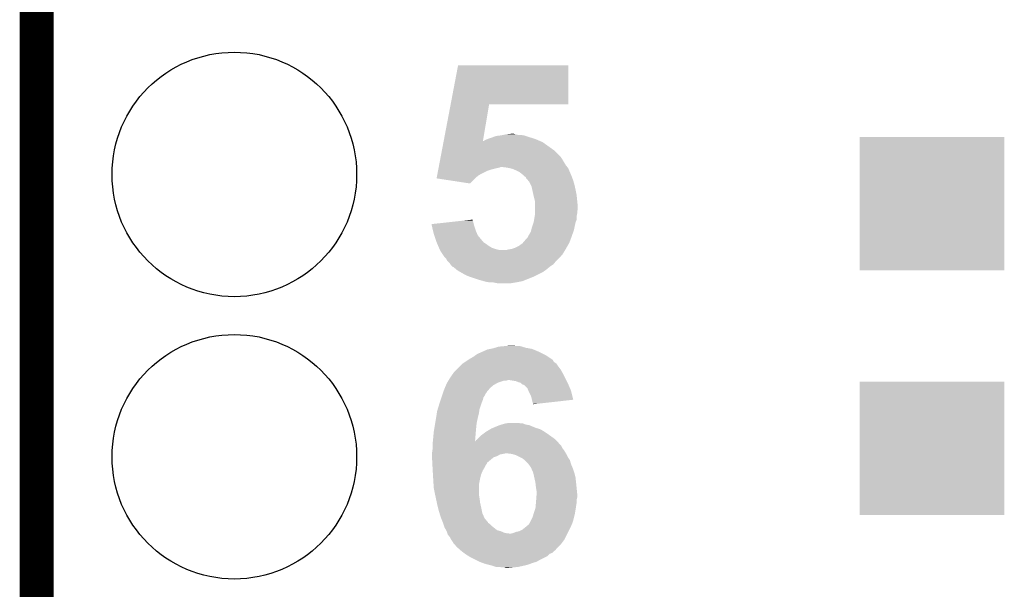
# Model space of a CAD drawing. Extents: x -1.3 to 24.2, y -3.9 to 53.4.
# Tile 36 of 42: x -1.3 to 3.1, y 39.2 to 41.7. Entities that reach past the tile are written whole.
import ezdxf

# ---------------------------------------------------------------- set-up
doc = ezdxf.new("R2010")
doc.units = 0
doc.layers.get('0').update_dxf_attribs({"linetype": 'CONTINUOUS'})
for name, color, linetype in [('LTE_CAT_1_5_CLICK_V101_GKO', 9, 'CONTINUOUS'), ('LTE_CAT_1_5_CLICK_V101_GTO', 11, 'CONTINUOUS'), ('LTE_CAT_1_5_CLICK_V101_GTS', 8, 'CONTINUOUS')]:
    doc.layers.add(name, color=color, linetype=linetype)

# ---------------------------------------------------------------- blocks, each defined once
blk = doc.blocks.new('RECTANGLE_168')
blk.add_solid([(0.32512, 0.29972), (0.32512, -0.29972), (-0.32512, 0.29972), (-0.32512, -0.29972)])
blk = doc.blocks.new('ROUND_54')
blk.add_circle((0, 0), 0.5499)

msp = doc.modelspace()

# ---------------------------------------------------------------- linework, layer by layer
at = {"layer": 'LTE_CAT_1_5_CLICK_V101_GKO', "const_width": 0.1524}
msp.add_lwpolyline([(-1.27, -3.81), (-1.27, 51.054)], dxfattribs=at)
at = {"layer": 'LTE_CAT_1_5_CLICK_V101_GTO'}
for points in [[(0.591552, 41.33596), (0.624852, 41.511198), (1.120118, 41.33596), (1.12014, 41.511198)], [(0.624852, 41.511198), (0.624858, 41.51122), (1.12014, 41.511198), (0.624858, 41.51122)], [(0.560178, 41.170864), (0.591548, 41.335942), (0.736626, 41.170864), (0.764536, 41.335942)], [(0.591548, 41.335942), (0.591552, 41.33596), (0.764536, 41.335942), (1.120118, 41.33596)], [(0.739146, 41.170864), (0.74676, 41.17594), (0.993978, 41.170864), (0.982134, 41.17594)], [(0.74676, 41.17594), (0.759458, 41.18102), (0.982134, 41.17594), (0.970282, 41.18102)], [(0.759458, 41.18102), (0.7747, 41.1861), (0.970282, 41.18102), (0.953772, 41.1861)], [(0.7747, 41.1861), (0.788248, 41.19118), (0.953772, 41.1861), (0.93726, 41.19118)], [(0.788248, 41.19118), (0.795022, 41.19372), (0.93726, 41.19118), (0.929638, 41.19372)], [(0.795022, 41.19372), (0.815322, 41.196258), (0.929638, 41.19372), (0.922022, 41.196258)], [(0.815322, 41.196258), (0.815338, 41.19626), (0.922022, 41.196258), (0.922012, 41.19626)], [(0.815338, 41.19626), (0.828038, 41.1988), (0.922012, 41.19626), (0.906782, 41.1988)], [(0.828038, 41.1988), (0.84074, 41.20134), (0.894082, 41.1988), (0.883928, 41.20134)], [(0.84074, 41.20134), (0.840758, 41.201342), (0.883928, 41.20134), (0.88392, 41.201342)], [(0.840758, 41.201342), (0.863582, 41.203878), (0.88392, 41.201342), (0.876302, 41.203878)], [(0.863582, 41.203878), (0.863602, 41.20388), (0.876302, 41.203878), (0.863602, 41.20388)], [(0.55197, 41.127678), (0.55921, 41.165778), (1.059182, 41.127678), (1.005842, 41.165778)], [(0.55921, 41.165778), (0.560176, 41.17086), (1.005842, 41.165778), (0.993986, 41.17086)], [(0.560176, 41.17086), (0.560178, 41.170864), (0.736626, 41.17086), (0.739146, 41.170864)], [(0.736626, 41.17086), (0.736626, 41.170864), (0.993986, 41.17086), (0.993978, 41.170864)], [(0.53942, 41.06164), (0.544248, 41.087042), (1.10998, 41.06164), (1.09474, 41.087042)], [(0.544248, 41.087042), (0.547144, 41.10228), (1.09474, 41.087042), (1.08458, 41.10228)], [(0.547144, 41.10228), (0.55197, 41.127678), (1.08458, 41.10228), (1.059182, 41.127678)], [(0.534594, 41.03624), (0.536042, 41.04386), (0.75438, 41.03624), (0.777242, 41.04386)], [(0.536042, 41.04386), (0.537008, 41.04894), (0.777242, 41.04386), (0.79756, 41.04894)], [(0.537008, 41.04894), (0.53749, 41.05148), (0.79756, 41.04894), (0.810258, 41.05148)], [(0.53749, 41.05148), (0.537972, 41.054018), (0.810258, 41.05148), (0.815336, 41.054018)], [(0.537972, 41.05402), (0.53942, 41.06164), (1.116076, 41.05402), (1.10998, 41.06164)], [(0.537972, 41.054018), (0.537972, 41.05402), (0.815336, 41.054018), (0.825498, 41.05402)], [(0.84582, 41.05148), (0.825498, 41.05402), (1.118108, 41.05148), (1.116076, 41.05402)], [(0.857258, 41.048938), (0.84582, 41.05148), (1.12014, 41.048938), (1.118108, 41.05148)], [(0.868678, 41.0464), (0.857258, 41.048938), (1.121228, 41.0464), (1.12014, 41.048938)], [(0.88646, 41.03878), (0.868678, 41.0464), (1.124494, 41.03878), (1.121228, 41.0464)], [(0.528324, 41.003242), (0.528802, 41.00576), (0.70106, 41.003242), (0.70358, 41.00576)], [(0.678172, 40.980362), (0.528324, 41.003242), (0.678172, 40.980362), (0.70106, 41.003242)], [(0.528802, 41.00576), (0.530732, 41.01592), (0.70358, 41.00576), (0.71628, 41.01592)], [(0.530732, 41.01592), (0.53218, 41.02354), (0.71628, 41.01592), (0.728982, 41.02354)], [(0.53218, 41.02354), (0.534594, 41.03624), (0.728982, 41.02354), (0.75438, 41.03624)], [(0.901698, 41.031162), (0.88646, 41.03878), (1.12776, 41.031162), (1.124494, 41.03878)], [(0.914398, 41.021002), (0.901698, 41.031162), (1.132114, 41.021002), (1.12776, 41.031162)], [(0.922018, 41.013382), (0.914398, 41.021002), (1.13538, 41.013382), (1.132114, 41.021002)], [(0.922022, 41.01338), (0.922018, 41.013382), (1.13538, 41.01338), (1.13538, 41.013382)], [(0.929632, 41.008304), (0.922022, 41.01338), (1.137284, 41.008304), (1.13538, 41.01338)], [(0.92964, 41.005766), (0.929632, 41.008304), (1.138236, 41.005766), (1.137284, 41.008304)], [(0.940526, 40.993062), (0.92964, 41.005766), (1.142998, 40.993062), (1.138236, 41.005766)], [(0.94488, 40.98798), (0.940526, 40.993062), (1.144452, 40.98798), (1.142998, 40.993062)], [(0.95123, 40.975282), (0.94488, 40.98798), (1.14808, 40.975282), (1.144452, 40.98798)], [(0.95504, 40.967662), (0.95123, 40.975282), (1.149774, 40.967662), (1.14808, 40.975282)], [(0.958428, 40.95242), (0.95504, 40.967662), (1.15316, 40.95242), (1.149774, 40.967662)], [(0.964072, 40.927022), (0.958428, 40.95242), (1.15824, 40.927022), (1.15316, 40.95242)], [(0.9652, 40.92194), (0.964072, 40.927022), (1.15875, 40.92194), (1.15824, 40.927022)], [(0.97028, 40.901622), (0.9652, 40.92194), (1.16078, 40.901622), (1.15875, 40.92194)], [(0.97028, 40.876222), (0.97028, 40.901622), (1.16332, 40.876222), (1.16078, 40.901622)], [(0.97028, 40.863518), (0.97028, 40.876222), (1.163318, 40.863518), (1.16332, 40.876222)], [(0.97028, 40.855896), (0.97028, 40.863518), (1.16078, 40.855896), (1.163318, 40.863518)], [(0.966892, 40.817796), (0.969432, 40.833038), (1.158238, 40.817796), (1.15824, 40.833038)], [(0.969432, 40.833038), (0.97028, 40.838122), (1.15824, 40.833038), (1.159256, 40.838122)], [(0.97028, 40.845738), (0.97028, 40.855896), (1.16078, 40.845738), (1.16078, 40.855896)], [(0.97028, 40.838122), (0.97028, 40.845738), (1.159256, 40.838122), (1.16078, 40.845738)], [(0.505482, 40.79748), (0.598272, 40.807638), (0.695454, 40.79748), (0.69342, 40.807638)], [(0.506044, 40.79494), (0.505482, 40.79748), (0.695962, 40.79494), (0.695454, 40.79748)], [(0.51054, 40.77462), (0.506044, 40.79494), (0.702736, 40.77462), (0.695962, 40.79494)], [(0.598272, 40.807638), (0.644658, 40.812716), (0.69342, 40.807638), (0.690882, 40.812716)], [(0.644658, 40.812716), (0.69088, 40.817776), (0.690882, 40.812716), (0.69088, 40.817776)], [(0.95377, 40.76954), (0.95758, 40.784778), (1.145538, 40.76954), (1.148804, 40.784778)], [(0.95758, 40.784778), (0.964352, 40.805098), (1.148804, 40.784778), (1.15316, 40.805098)], [(0.964352, 40.805098), (0.9652, 40.80764), (1.15316, 40.805098), (1.154176, 40.80764)], [(0.9652, 40.80764), (0.966892, 40.817796), (1.154176, 40.80764), (1.158238, 40.817796)], [(0.513082, 40.764462), (0.51054, 40.77462), (0.70612, 40.764462), (0.702736, 40.77462)], [(0.515622, 40.7543), (0.513082, 40.764462), (0.710476, 40.7543), (0.70612, 40.764462)], [(0.518162, 40.74668), (0.515622, 40.7543), (0.713742, 40.74668), (0.710476, 40.7543)], [(0.52832, 40.7162), (0.518162, 40.74668), (0.739142, 40.7162), (0.713742, 40.74668)], [(0.929638, 40.7289), (0.934718, 40.73398), (1.130934, 40.7289), (1.13284, 40.73398)], [(0.934718, 40.73398), (0.937262, 40.736524), (1.13284, 40.73398), (1.133748, 40.736524)], [(0.937262, 40.736524), (0.94234, 40.746678), (1.133748, 40.736524), (1.137374, 40.746678)], [(0.94234, 40.746678), (0.952502, 40.764464), (1.137374, 40.746678), (1.143724, 40.764464)], [(0.952502, 40.764464), (0.95377, 40.76954), (1.143724, 40.764464), (1.145538, 40.76954)], [(0.532676, 40.70604), (0.52832, 40.7162), (0.75438, 40.70604), (0.739142, 40.7162)], [(0.535942, 40.698418), (0.532676, 40.70604), (0.764542, 40.698418), (0.75438, 40.70604)], [(0.539208, 40.6908), (0.535942, 40.698418), (0.77724, 40.6908), (0.764542, 40.698418)], [(0.541384, 40.685722), (0.539208, 40.6908), (0.79248, 40.685722), (0.77724, 40.6908)], [(0.866142, 40.685722), (0.88138, 40.6908), (1.109254, 40.685722), (1.112156, 40.6908)], [(0.88138, 40.6908), (0.89662, 40.698422), (1.112156, 40.6908), (1.116512, 40.698422)], [(0.89662, 40.698422), (0.914402, 40.71112), (1.116512, 40.698422), (1.123768, 40.71112)], [(0.914402, 40.71112), (0.916576, 40.713658), (1.123768, 40.71112), (1.12522, 40.713658)], [(0.916576, 40.713658), (0.929638, 40.7289), (1.12522, 40.713658), (1.130934, 40.7289)], [(0.54356, 40.680642), (0.541384, 40.685722), (0.812796, 40.680642), (0.79248, 40.685722)], [(0.543562, 40.68064), (0.54356, 40.680642), (0.812802, 40.68064), (0.812796, 40.680642)], [(0.545086, 40.6781), (0.543562, 40.68064), (1.1049, 40.6781), (1.10635, 40.68064)], [(0.55118, 40.667938), (0.545086, 40.6781), (1.098542, 40.667938), (1.1049, 40.6781)], [(0.557954, 40.65778), (0.55118, 40.667938), (1.092188, 40.65778), (1.098542, 40.667938)], [(0.557964, 40.657766), (0.557954, 40.65778), (1.089654, 40.657766), (1.092188, 40.65778)], [(0.56134, 40.6527), (0.557964, 40.657766), (1.087118, 40.6527), (1.089654, 40.657766)], [(0.571498, 40.64254), (0.56134, 40.6527), (1.076958, 40.64254), (1.087118, 40.6527)], [(0.576578, 40.632384), (0.571498, 40.64254), (1.066802, 40.632384), (1.076958, 40.64254)], [(0.840742, 40.68064), (0.8509, 40.68318), (1.10635, 40.68064), (1.107802, 40.68318)], [(0.8509, 40.68318), (0.866142, 40.685722), (1.107802, 40.68318), (1.109254, 40.685722)], [(0.579124, 40.629838), (0.576578, 40.632384), (1.064258, 40.629838), (1.066802, 40.632384)], [(0.586738, 40.622222), (0.579124, 40.629838), (1.058164, 40.622222), (1.064258, 40.629838)], [(0.590128, 40.617138), (0.586738, 40.622222), (1.054098, 40.617138), (1.058164, 40.622222)], [(0.59182, 40.6146), (0.590128, 40.617138), (1.05029, 40.6146), (1.054098, 40.617138)], [(0.59944, 40.60698), (0.59182, 40.6146), (1.03886, 40.60698), (1.05029, 40.6146)], [(0.601974, 40.604446), (0.59944, 40.60698), (1.035818, 40.604446), (1.03886, 40.60698)], [(0.604514, 40.60444), (0.601974, 40.604446), (1.035812, 40.60444), (1.035818, 40.604446)], [(0.607062, 40.601898), (0.604514, 40.60444), (1.03276, 40.601898), (1.035812, 40.60444)], [(0.616206, 40.59428), (0.607062, 40.601898), (1.02362, 40.59428), (1.03276, 40.601898)], [(0.622302, 40.5892), (0.616206, 40.59428), (1.016506, 40.5892), (1.02362, 40.59428)], [(0.635636, 40.58158), (0.622302, 40.5892), (1.005838, 40.58158), (1.016506, 40.5892)], [(0.657858, 40.56888), (0.635636, 40.58158), (0.980438, 40.56888), (1.005838, 40.58158)], [(0.675642, 40.56126), (0.657858, 40.56888), (0.9652, 40.56126), (0.980438, 40.56888)], [(0.71374, 40.54856), (0.675642, 40.56126), (0.933448, 40.54856), (0.9652, 40.56126)], [(0.74041, 40.54094), (0.71374, 40.54856), (0.914398, 40.54094), (0.933448, 40.54856)], [(0.749298, 40.5384), (0.74041, 40.54094), (0.901698, 40.5384), (0.914398, 40.54094)], [(0.764538, 40.53586), (0.749298, 40.5384), (0.889, 40.53586), (0.901698, 40.5384)], [(0.805178, 40.53078), (0.779778, 40.53586), (0.858518, 40.53078), (0.889, 40.53586)], [(0.790786, 40.24122), (0.807722, 40.2463), (0.92964, 40.24122), (0.91271, 40.2463)], [(0.807722, 40.2463), (0.83566, 40.24884), (0.91271, 40.2463), (0.904244, 40.24884)], [(0.83566, 40.24884), (0.863576, 40.251378), (0.883924, 40.24884), (0.876302, 40.251378)], [(0.863576, 40.251378), (0.863598, 40.25138), (0.876302, 40.251378), (0.863598, 40.25138)], [(0.675638, 40.190418), (0.693422, 40.20058), (1.045212, 40.190418), (1.02997, 40.20058)], [(0.693422, 40.20058), (0.704086, 40.208198), (1.02997, 40.20058), (1.018542, 40.208198)], [(0.704086, 40.208198), (0.7112, 40.21328), (1.018542, 40.208198), (1.00838, 40.21328)], [(0.7112, 40.21328), (0.73406, 40.22344), (1.00838, 40.21328), (0.98806, 40.22344)], [(0.73406, 40.22344), (0.756922, 40.2336), (0.98806, 40.22344), (0.963674, 40.2336)], [(0.756922, 40.2336), (0.76961, 40.236138), (0.963674, 40.2336), (0.957582, 40.236138)], [(0.76961, 40.236138), (0.78232, 40.23868), (0.957582, 40.236138), (0.943606, 40.23868)], [(0.78232, 40.23868), (0.790786, 40.24122), (0.943606, 40.23868), (0.92964, 40.24122)], [(0.61722, 40.14216), (0.63754, 40.16248), (1.087122, 40.14216), (1.07188, 40.16248)], [(0.63754, 40.16248), (0.645158, 40.170098), (1.07188, 40.16248), (1.066802, 40.170098)], [(0.645158, 40.170098), (0.64516, 40.1701), (1.066802, 40.170098), (1.0668, 40.1701)], [(0.64516, 40.1701), (0.65278, 40.17518), (1.0668, 40.1701), (1.05918, 40.17518)], [(0.65278, 40.17518), (0.6604, 40.18026), (1.05918, 40.17518), (1.054102, 40.18026)], [(0.6604, 40.18026), (0.668014, 40.185336), (1.054102, 40.18026), (1.051562, 40.185336)], [(0.668014, 40.185336), (0.671826, 40.187878), (1.051562, 40.185336), (1.049022, 40.187878)], [(0.671826, 40.187878), (0.675638, 40.190418), (1.049022, 40.187878), (1.045212, 40.190418)], [(0.589278, 40.1066), (0.594612, 40.11422), (1.10617, 40.1066), (1.10236, 40.11422)], [(0.594612, 40.11422), (0.607062, 40.132002), (1.10236, 40.11422), (1.092664, 40.132002)], [(0.607062, 40.132002), (0.61722, 40.14216), (1.092664, 40.132002), (1.087122, 40.14216)], [(0.565572, 40.06088), (0.570864, 40.07358), (0.769618, 40.06088), (0.784862, 40.07358)], [(0.570864, 40.07358), (0.57404, 40.0812), (0.784862, 40.07358), (0.798194, 40.0812)], [(0.57404, 40.0812), (0.575562, 40.08374), (0.798194, 40.0812), (0.802638, 40.08374)], [(0.575562, 40.08374), (0.581656, 40.093898), (0.802638, 40.08374), (0.833118, 40.093898)], [(0.581656, 40.093898), (0.581658, 40.0939), (0.833118, 40.093898), (0.843276, 40.0939)], [(0.581658, 40.0939), (0.58318, 40.096438), (0.843276, 40.0939), (0.850898, 40.096438)], [(0.58318, 40.096438), (0.583182, 40.09644), (0.850898, 40.096438), (0.853438, 40.09644)], [(0.583182, 40.09644), (0.589278, 40.1066), (1.11125, 40.09644), (1.10617, 40.1066)], [(0.883918, 40.09136), (0.853438, 40.09644), (1.11379, 40.09136), (1.11125, 40.09644)], [(0.896618, 40.086282), (0.883918, 40.09136), (1.11633, 40.086282), (1.11379, 40.09136)], [(0.906774, 40.083742), (0.896618, 40.086282), (1.1176, 40.083742), (1.11633, 40.086282)], [(0.906778, 40.08374), (0.906774, 40.083742), (1.1176, 40.08374), (1.1176, 40.083742)], [(0.914398, 40.076124), (0.906778, 40.08374), (1.120864, 40.076124), (1.1176, 40.08374)], [(0.922016, 40.07358), (0.914398, 40.076124), (1.121956, 40.07358), (1.120864, 40.076124)], [(0.937256, 40.05834), (0.922016, 40.07358), (1.128486, 40.05834), (1.121956, 40.07358)], [(0.550332, 40.017698), (0.552872, 40.025318), (0.739138, 40.017698), (0.744218, 40.025318)], [(0.552872, 40.025318), (0.556258, 40.035476), (0.744218, 40.025318), (0.749298, 40.035476)], [(0.556258, 40.035476), (0.557106, 40.03802), (0.749298, 40.035476), (0.751838, 40.03802)], [(0.557106, 40.03802), (0.558798, 40.043096), (0.751838, 40.03802), (0.754378, 40.043096)], [(0.558798, 40.043096), (0.56134, 40.050718), (0.754378, 40.043096), (0.760908, 40.050718)], [(0.56134, 40.050718), (0.565572, 40.06088), (0.760908, 40.050718), (0.769618, 40.06088)], [(0.941326, 40.048178), (0.937256, 40.05834), (1.13284, 40.048178), (1.128486, 40.05834)], [(0.94234, 40.04564), (0.941326, 40.048178), (1.133474, 40.04564), (1.13284, 40.048178)], [(0.94996, 40.0304), (0.94234, 40.04564), (1.137276, 40.0304), (1.133474, 40.04564)], [(0.955038, 40.017702), (0.94996, 40.0304), (1.140442, 40.017702), (1.137276, 40.0304)], [(0.533202, 39.964358), (0.54102, 39.98976), (0.72136, 39.964358), (0.729826, 39.98976)], [(0.54102, 39.98976), (0.542714, 39.994842), (0.729826, 39.98976), (0.73152, 39.994842)], [(0.542714, 39.994842), (0.546946, 40.007538), (0.73152, 39.994842), (0.736598, 40.007538)], [(0.546946, 40.007538), (0.550332, 40.017698), (0.736598, 40.007538), (0.739138, 40.017698)], [(0.957074, 40.007538), (0.955038, 40.017702), (1.142976, 40.007538), (1.140442, 40.017702)], [(0.95758, 40.005), (0.957074, 40.007538), (1.120424, 40.005), (1.142976, 40.007538)], [(0.960118, 39.994842), (0.95758, 40.005), (1.030168, 39.994842), (1.120424, 40.005)], [(0.962658, 39.989764), (0.960118, 39.994842), (0.98505, 39.989764), (1.030168, 39.994842)], [(0.96266, 39.987244), (0.962658, 39.989764), (0.96266, 39.987244), (0.98505, 39.989764)], [(0.52617, 39.92626), (0.529296, 39.94658), (0.71374, 39.92626), (0.71882, 39.94658)], [(0.529296, 39.94658), (0.53086, 39.956742), (0.71882, 39.94658), (0.72027, 39.956742)], [(0.53086, 39.956742), (0.533202, 39.964358), (0.72027, 39.956742), (0.72136, 39.964358)], [(0.51816, 39.878), (0.522392, 39.903398), (0.70612, 39.878), (0.70866, 39.903398)], [(0.522392, 39.903398), (0.52578, 39.92372), (0.70866, 39.903398), (0.713174, 39.92372)], [(0.52578, 39.92372), (0.52617, 39.92626), (0.713174, 39.92372), (0.71374, 39.92626)], [(0.78079, 39.880538), (0.80518, 39.8907), (0.97536, 39.880538), (0.950974, 39.8907)], [(0.80518, 39.8907), (0.812794, 39.893238), (0.950974, 39.8907), (0.944882, 39.893238)], [(0.812794, 39.893238), (0.82042, 39.89578), (0.944882, 39.893238), (0.929642, 39.89578)], [(0.82042, 39.89578), (0.838194, 39.900858), (0.929642, 39.89578), (0.916944, 39.900858)], [(0.838194, 39.900858), (0.838202, 39.90086), (0.916944, 39.900858), (0.906782, 39.90086)], [(0.838202, 39.90086), (0.855982, 39.9034), (0.906782, 39.90086), (0.896622, 39.9034)], [(0.51308, 39.83482), (0.514464, 39.85006), (0.702328, 39.83482), (0.70358, 39.85006)], [(0.514464, 39.85006), (0.51562, 39.86276), (0.70358, 39.85006), (0.704734, 39.86276)], [(0.51562, 39.86276), (0.51816, 39.878), (0.704734, 39.86276), (0.70612, 39.878)], [(0.711196, 39.829738), (0.728982, 39.84752), (1.061722, 39.829738), (1.036828, 39.84752)], [(0.728982, 39.84752), (0.73914, 39.85514), (1.036828, 39.84752), (1.02616, 39.85514)], [(0.73914, 39.85514), (0.749302, 39.862762), (1.02616, 39.85514), (1.014728, 39.862762)], [(0.749302, 39.862762), (0.753532, 39.8653), (1.014728, 39.862762), (1.01092, 39.8653)], [(0.753532, 39.8653), (0.770466, 39.87546), (1.01092, 39.8653), (0.993142, 39.87546)], [(0.770466, 39.87546), (0.7747, 39.878), (0.993142, 39.87546), (0.984248, 39.878)], [(0.7747, 39.878), (0.78079, 39.880538), (0.984248, 39.878), (0.97536, 39.880538)], [(0.51054, 39.80942), (0.510792, 39.811954), (1.0795, 39.80942), (1.076966, 39.811954)], [(0.51054, 39.799256), (0.51054, 39.80942), (1.089662, 39.799256), (1.0795, 39.80942)], [(0.510792, 39.811954), (0.511046, 39.814494), (1.076966, 39.811954), (1.07696, 39.814494)], [(0.511046, 39.814494), (0.51156, 39.819622), (1.07696, 39.814494), (1.071836, 39.819622)], [(0.51156, 39.819622), (0.51308, 39.83482), (0.701082, 39.819622), (0.702328, 39.83482)], [(0.701082, 39.819622), (0.70358, 39.822126), (1.071836, 39.819622), (1.069332, 39.822126)], [(0.70358, 39.822126), (0.703594, 39.824666), (1.069332, 39.822126), (1.066794, 39.824666)], [(0.703594, 39.824666), (0.70866, 39.827202), (1.066794, 39.824666), (1.064258, 39.827202)], [(0.70866, 39.827202), (0.711196, 39.829738), (1.064258, 39.827202), (1.061722, 39.829738)], [(0.508, 39.76878), (0.50945, 39.778938), (1.108458, 39.76878), (1.102362, 39.778938)], [(0.508, 39.76624), (0.508, 39.76878), (1.10998, 39.76624), (1.108458, 39.76878)], [(0.508, 39.761162), (0.508, 39.76624), (0.812802, 39.761162), (0.838202, 39.76624)], [(0.508, 39.75354), (0.508, 39.761162), (0.800102, 39.75354), (0.812802, 39.761162)], [(0.50945, 39.778938), (0.51054, 39.786562), (1.102362, 39.778938), (1.096646, 39.786562)], [(0.51054, 39.7891), (0.51054, 39.799256), (1.094742, 39.7891), (1.089662, 39.799256)], [(0.51054, 39.786562), (0.51054, 39.7891), (1.096646, 39.786562), (1.094742, 39.7891)], [(0.866142, 39.7637), (0.845818, 39.76624), (1.111252, 39.7637), (1.10998, 39.76624)], [(0.88392, 39.75862), (0.866142, 39.7637), (1.113792, 39.75862), (1.111252, 39.7637)], [(0.899162, 39.750998), (0.88392, 39.75862), (1.117602, 39.750998), (1.113792, 39.75862)], [(0.508, 39.74846), (0.508, 39.75354), (0.784862, 39.74846), (0.800102, 39.75354)], [(0.508, 39.743378), (0.508, 39.74846), (0.778762, 39.743378), (0.784862, 39.74846)], [(0.50907, 39.723066), (0.508, 39.743378), (0.754388, 39.723066), (0.778762, 39.743378)], [(0.509204, 39.720524), (0.50907, 39.723066), (0.75438, 39.720524), (0.754388, 39.723066)], [(0.509606, 39.712902), (0.509204, 39.720524), (0.749302, 39.712902), (0.75438, 39.720524)], [(0.51014, 39.70274), (0.509606, 39.712902), (0.74422, 39.70274), (0.749302, 39.712902)], [(0.9144, 39.743378), (0.899162, 39.750998), (1.122684, 39.743378), (1.117602, 39.750998)], [(0.924558, 39.73576), (0.9144, 39.743378), (1.127762, 39.73576), (1.122684, 39.743378)], [(0.92456, 39.735758), (0.924558, 39.73576), (1.127764, 39.735758), (1.127762, 39.73576)], [(0.9398, 39.72052), (0.92456, 39.735758), (1.132116, 39.72052), (1.127764, 39.735758)], [(0.941616, 39.717978), (0.9398, 39.72052), (1.13284, 39.717978), (1.132116, 39.72052)], [(0.9525, 39.70274), (0.941616, 39.717978), (1.139372, 39.70274), (1.13284, 39.717978)], [(0.51054, 39.69512), (0.51014, 39.70274), (0.739648, 39.69512), (0.74422, 39.70274)], [(0.51084, 39.69004), (0.51054, 39.69512), (0.7366, 39.69004), (0.739648, 39.69512)], [(0.511886, 39.672262), (0.51084, 39.69004), (0.728982, 39.672262), (0.7366, 39.69004)], [(0.51308, 39.65194), (0.511886, 39.672262), (0.7239, 39.65194), (0.728982, 39.672262)], [(0.95363, 39.7002), (0.9525, 39.70274), (1.14046, 39.7002), (1.139372, 39.70274)], [(0.96266, 39.679878), (0.95363, 39.7002), (1.147234, 39.679878), (1.14046, 39.7002)], [(0.963224, 39.67734), (0.96266, 39.679878), (1.148078, 39.67734), (1.147234, 39.679878)], [(0.96774, 39.657018), (0.963224, 39.67734), (1.15316, 39.657018), (1.148078, 39.67734)], [(0.514668, 39.626542), (0.51308, 39.65194), (0.71882, 39.626542), (0.7239, 39.65194)], [(0.51562, 39.6113), (0.514668, 39.626542), (0.71882, 39.6113), (0.71882, 39.626542)], [(0.97282, 39.63416), (0.96774, 39.657018), (1.1557, 39.63416), (1.15316, 39.657018)], [(0.97282, 39.634158), (0.97282, 39.63416), (1.155702, 39.634158), (1.1557, 39.63416)], [(0.97536, 39.6113), (0.97282, 39.634158), (1.157988, 39.6113), (1.155702, 39.634158)], [(0.521716, 39.580822), (0.51562, 39.6113), (0.71882, 39.580822), (0.71882, 39.6113)], [(0.52324, 39.5732), (0.521716, 39.580822), (0.720092, 39.5732), (0.71882, 39.580822)], [(0.9779, 39.596058), (0.97536, 39.6113), (1.159512, 39.596058), (1.157988, 39.6113)], [(0.976922, 39.568118), (0.9779, 39.58082), (1.16078, 39.568118), (1.16078, 39.58082)], [(0.9779, 39.583362), (0.9779, 39.596058), (1.16078, 39.583362), (1.159512, 39.596058)], [(0.9779, 39.58082), (0.9779, 39.583362), (1.16078, 39.58082), (1.16078, 39.583362)], [(0.524874, 39.56558), (0.52324, 39.5732), (0.72136, 39.56558), (0.720092, 39.5732)], [(0.529228, 39.54526), (0.524874, 39.56558), (0.7239, 39.54526), (0.72136, 39.56558)], [(0.53086, 39.53764), (0.529228, 39.54526), (0.725594, 39.53764), (0.7239, 39.54526)], [(0.53467, 39.5224), (0.53086, 39.53764), (0.72898, 39.5224), (0.725594, 39.53764)], [(0.973742, 39.53002), (0.975128, 39.545258), (1.1557, 39.53002), (1.15824, 39.545258)], [(0.975128, 39.545258), (0.97536, 39.5478), (1.15824, 39.545258), (1.15824, 39.5478)], [(0.97536, 39.5478), (0.97614, 39.557958), (1.15824, 39.5478), (1.15824, 39.557958)], [(0.97614, 39.557958), (0.976922, 39.568118), (1.15824, 39.557958), (1.16078, 39.568118)], [(0.53848, 39.50716), (0.53467, 39.5224), (0.73203, 39.50716), (0.72898, 39.5224)], [(0.541528, 39.497002), (0.53848, 39.50716), (0.73406, 39.497002), (0.73203, 39.50716)], [(0.5461, 39.481758), (0.541528, 39.497002), (0.740836, 39.481758), (0.73406, 39.497002)], [(0.96012, 39.47922), (0.9652, 39.497), (1.146174, 39.47922), (1.15062, 39.497)], [(0.9652, 39.497), (0.970278, 39.51224), (1.15062, 39.497), (1.15316, 39.51224)], [(0.970278, 39.51224), (0.972818, 39.519858), (1.15316, 39.51224), (1.154248, 39.519858)], [(0.972818, 39.519858), (0.973742, 39.53002), (1.154248, 39.519858), (1.1557, 39.53002)], [(0.549148, 39.474142), (0.5461, 39.481758), (0.74422, 39.474142), (0.740836, 39.481758)], [(0.556258, 39.456366), (0.549148, 39.474142), (0.759456, 39.456366), (0.74422, 39.474142)], [(0.55626, 39.45636), (0.556258, 39.456366), (0.759458, 39.45636), (0.759456, 39.456366)], [(0.557104, 39.45383), (0.55626, 39.45636), (0.75946, 39.45383), (0.759458, 39.45636)], [(0.558802, 39.44874), (0.557104, 39.45383), (0.76708, 39.44874), (0.75946, 39.45383)], [(0.561342, 39.44112), (0.558802, 39.44874), (0.7747, 39.44112), (0.76708, 39.44874)], [(0.942336, 39.446198), (0.947418, 39.453818), (1.136104, 39.446198), (1.139368, 39.453818)], [(0.947418, 39.453818), (0.948688, 39.456358), (1.139368, 39.453818), (1.140458, 39.456358)], [(0.948688, 39.456358), (0.96012, 39.47922), (1.140458, 39.456358), (1.146174, 39.47922)], [(0.56388, 39.433502), (0.561342, 39.44112), (0.784224, 39.433502), (0.7747, 39.44112)], [(0.571138, 39.420802), (0.56388, 39.433502), (0.800098, 39.420802), (0.784224, 39.433502)], [(0.57404, 39.415722), (0.571138, 39.420802), (0.81788, 39.415722), (0.800098, 39.420802)], [(0.57658, 39.408102), (0.57404, 39.415722), (0.835658, 39.408102), (0.81788, 39.415722)], [(0.577428, 39.40556), (0.57658, 39.408102), (0.85598, 39.40556), (0.835658, 39.408102)], [(0.57912, 39.400482), (0.577428, 39.40556), (1.113788, 39.400482), (1.116328, 39.40556)], [(0.863598, 39.40556), (0.873758, 39.4081), (1.116328, 39.40556), (1.117598, 39.4081)], [(0.873758, 39.4081), (0.886458, 39.413178), (1.117598, 39.4081), (1.120138, 39.413178)], [(0.886458, 39.413178), (0.899158, 39.41572), (1.120138, 39.413178), (1.121408, 39.41572)], [(0.899158, 39.41572), (0.914398, 39.423338), (1.121408, 39.41572), (1.125218, 39.423338)], [(0.914398, 39.423338), (0.9271, 39.4335), (1.125218, 39.423338), (1.130298, 39.4335)], [(0.9271, 39.4335), (0.933194, 39.43858), (1.130298, 39.4335), (1.13284, 39.43858)], [(0.933194, 39.43858), (0.942336, 39.446198), (1.13284, 39.43858), (1.136104, 39.446198)], [(0.58928, 39.38778), (0.57912, 39.400482), (1.107438, 39.38778), (1.113788, 39.400482)], [(0.59436, 39.377622), (0.58928, 39.38778), (1.102358, 39.377622), (1.107438, 39.38778)], [(0.594362, 39.37762), (0.59436, 39.377622), (1.102358, 39.37762), (1.102358, 39.377622)], [(0.59944, 39.37), (0.594362, 39.37762), (1.096642, 39.37), (1.102358, 39.37762)], [(0.601974, 39.367466), (0.59944, 39.37), (1.094742, 39.367466), (1.096642, 39.37)], [(0.60198, 39.364926), (0.601974, 39.367466), (1.092836, 39.364926), (1.094742, 39.367466)], [(0.608652, 39.3573), (0.60198, 39.364926), (1.087118, 39.3573), (1.092836, 39.364926)], [(0.619758, 39.3446), (0.608652, 39.3573), (1.07442, 39.3446), (1.087118, 39.3573)], [(0.628474, 39.336976), (0.619758, 39.3446), (1.066798, 39.336976), (1.07442, 39.3446)], [(0.634274, 39.3319), (0.628474, 39.336976), (1.064256, 39.3319), (1.066798, 39.336976)], [(0.64008, 39.32682), (0.634274, 39.3319), (1.05664, 39.32682), (1.064256, 39.3319)], [(0.640084, 39.326818), (0.64008, 39.32682), (1.056638, 39.326818), (1.05664, 39.32682)], [(0.650242, 39.3192), (0.640084, 39.326818), (1.049016, 39.3192), (1.056638, 39.326818)], [(0.657022, 39.314116), (0.650242, 39.3192), (1.03632, 39.314116), (1.049016, 39.3192)], [(0.660402, 39.31158), (0.657022, 39.314116), (1.033782, 39.31158), (1.03632, 39.314116)], [(0.672598, 39.303958), (0.660402, 39.31158), (1.026156, 39.303958), (1.033782, 39.31158)], [(0.680722, 39.29888), (0.672598, 39.303958), (1.016, 39.29888), (1.026156, 39.303958)], [(0.701042, 39.28872), (0.680722, 39.29888), (0.995682, 39.28872), (1.016, 39.29888)], [(0.72136, 39.27856), (0.701042, 39.28872), (0.9779, 39.27856), (0.995682, 39.28872)], [(0.721366, 39.278558), (0.72136, 39.27856), (0.977898, 39.278558), (0.9779, 39.27856)], [(0.734908, 39.27348), (0.721366, 39.278558), (0.96012, 39.27348), (0.977898, 39.278558)], [(0.74168, 39.27094), (0.734908, 39.27348), (0.953346, 39.27094), (0.96012, 39.27348)], [(0.75946, 39.26586), (0.74168, 39.27094), (0.939798, 39.26586), (0.953346, 39.27094)], [(0.779774, 39.26078), (0.75946, 39.26586), (0.91948, 39.26078), (0.939798, 39.26586)], [(0.77978, 39.260778), (0.779774, 39.26078), (0.91947, 39.260778), (0.91948, 39.26078)], [(0.795018, 39.255702), (0.77978, 39.260778), (0.896626, 39.255702), (0.91947, 39.260778)], [(0.810258, 39.2557), (0.795018, 39.255702), (0.896618, 39.2557), (0.896626, 39.255702)], [(0.822958, 39.25316), (0.810258, 39.2557), (0.87122, 39.25316), (0.896618, 39.2557)], [(0.838196, 39.250622), (0.833116, 39.25316), (0.84584, 39.250622), (0.87122, 39.25316)], [(0.845822, 39.25062), (0.838196, 39.250622), (0.845822, 39.25062), (0.84584, 39.250622)]]:
    msp.add_solid(points, dxfattribs=at)

# ---------------------------------------------------------------- block references
at = {"layer": 'LTE_CAT_1_5_CLICK_V101_GTS'}
for name, p in [('ROUND_54', (-0.381, 41.021)), ('RECTANGLE_168', (2.7559, 40.88892)), ('ROUND_54', (-0.381, 39.751)), ('RECTANGLE_168', (2.7559, 39.7891))]:
    msp.add_blockref(name, p, dxfattribs=at)

doc.saveas('drawing.dxf')
